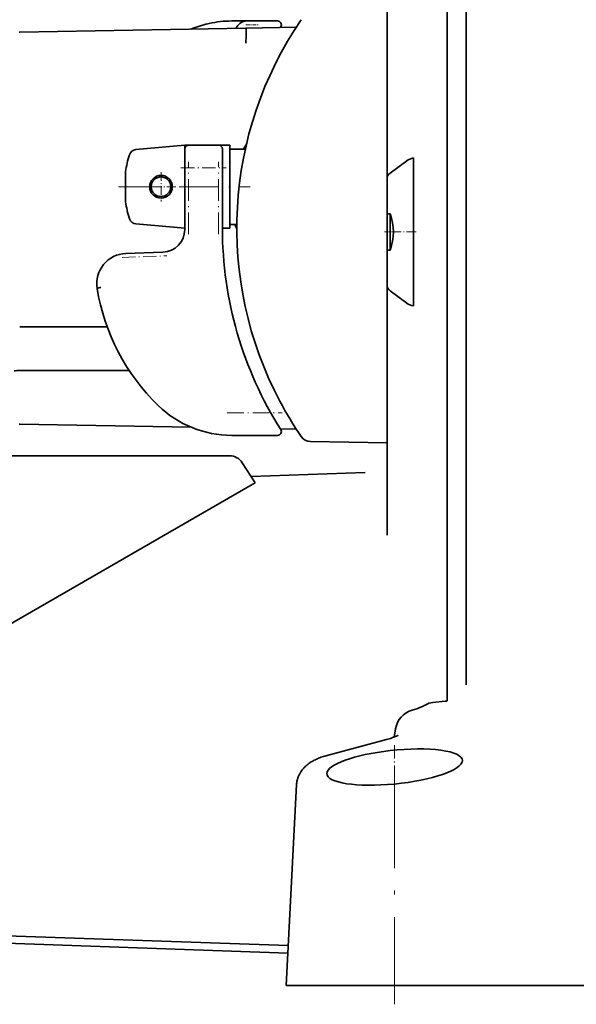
# Model space of a CAD drawing. Extents: x -672 to 7836, y -4841 to 1047.
# Tile 66 of 80: x 4674 to 4748, y -3 to 128. Entities that reach past the tile are written whole.
import ezdxf

# ---------------------------------------------------------------- set-up
doc = ezdxf.new("R2010")
doc.units = 0
doc.linetypes.add('DASHDOT', pattern=[18.5, 12, -3, 0.5, -3])

msp = doc.modelspace()

# ---------------------------------------------------------------- linework, layer by layer
at = {"color": 7, "lineweight": 35}
for p, q in [((4723, 107.108025), (4723, 141.400101)), ((4723, 107.108025), (4723, 141.400101)), ((4723, 107.108025), (4723, 141.400101)), ((4731, 41.28167), (4731, 133.942398)), ((4733.5, 133.831421), (4733.5, 40.082726)), ((4704.27832, 127.045959), (4674.28125, 126.522362)), ((4704.27832, 127.045959), (4674.28125, 126.522362)), ((4704.27832, 127.045959), (4674.28125, 126.522362)), ((4699.404785, 127.677681), (4699.230469, 127.63842)), ((4699.404785, 127.677681), (4699.230469, 127.63842)), ((4699.404785, 127.677681), (4699.230469, 127.63842)), ((4703.253906, 128), (4702.391602, 128)), ((4703.253906, 128), (4702.391602, 128)), ((4703.253906, 128), (4702.391602, 128)), ((4703.35791, 128), (4703.253906, 128)), ((4703.35791, 128), (4703.253906, 128)), ((4703.35791, 128), (4703.253906, 128)), ((4703.67627, 128), (4703.35791, 128)), ((4703.67627, 128), (4703.35791, 128)), ((4703.67627, 128), (4703.35791, 128)), ((4703.67627, 128), (4704.056152, 128)), ((4703.67627, 128), (4704.056152, 128)), ((4703.67627, 128), (4704.056152, 128)), ((4704.196289, 128), (4704.056152, 128)), ((4704.196289, 128), (4704.056152, 128)), ((4704.196289, 128), (4704.056152, 128)), ((4704.196289, 128), (4704.392578, 128)), ((4704.196289, 128), (4704.392578, 128)), ((4704.196289, 128), (4704.392578, 128)), ((4710.944336, 127.162323), (4704.27832, 127.045959)), ((4710.944336, 127.162323), (4704.27832, 127.045959)), ((4710.944336, 127.162323), (4704.27832, 127.045959)), ((4704.392578, 128), (4705.835449, 128)), ((4704.392578, 128), (4705.835449, 128)), ((4704.392578, 128), (4705.835449, 128)), ((4705.835449, 128), (4708.474121, 128)), ((4705.835449, 128), (4708.474121, 128)), ((4705.835449, 128), (4708.474121, 128)), ((4708.896484, 127.232674), (4708.828613, 127.125389)), ((4708.896484, 127.232674), (4708.828613, 127.125389)), ((4708.896484, 127.232674), (4708.828613, 127.125389)), ((4674.28125, 126.522362), (4674.156738, 126.520195)), ((4674.28125, 126.522362), (4674.156738, 126.520195)), ((4674.28125, 126.522362), (4674.156738, 126.520195)), ((4704.302734, 125.89341), (4704.30127, 125.876549)), ((4704.302734, 125.89341), (4704.30127, 125.876549)), ((4704.302734, 125.89341), (4704.30127, 125.876549)), ((4704.302734, 125.893402), (4704.302734, 126.694313)), ((4704.302734, 125.893402), (4704.302734, 126.694313)), ((4704.302734, 125.893402), (4704.302734, 126.694313)), ((4689.67334, 110.933372), (4696.149902, 111.5)), ((4689.67334, 110.933372), (4696.149902, 111.5)), ((4689.67334, 110.933372), (4696.149902, 111.5)), ((4696.149902, 111), (4696.149902, 111.5)), ((4696.649902, 111.5), (4696.149902, 111.5)), ((4696.149902, 111), (4696.149902, 111.5)), ((4696.649902, 111.5), (4696.149902, 111.5)), ((4696.149902, 111), (4696.149902, 111.5)), ((4696.649902, 111.5), (4696.149902, 111.5)), ((4700.649902, 111.5), (4696.649902, 111.5)), ((4700.649902, 111.5), (4696.649902, 111.5)), ((4700.649902, 111.5), (4696.649902, 111.5)), ((4700.652344, 111.5), (4702.149902, 111.5)), ((4700.652344, 111.5), (4702.149902, 111.5)), ((4700.652344, 111.5), (4702.149902, 111.5)), ((4702.149902, 100.5), (4702.149902, 111.5)), ((4702.149902, 100.5), (4702.149902, 111.5)), ((4702.149902, 100.5), (4702.149902, 111.5)), ((4696.149902, 111), (4696.149902, 108.5)), ((4696.149902, 111), (4696.149902, 108.5)), ((4696.149902, 111), (4696.149902, 108.5)), ((4701.149902, 111), (4701.149902, 108.5)), ((4701.149902, 111), (4701.149902, 108.5)), ((4701.149902, 111), (4701.149902, 108.5)), ((4702.149902, 111), (4703.549805, 111)), ((4702.149902, 111), (4703.549805, 111)), ((4702.149902, 111), (4703.549805, 111)), ((4704.193848, 111), (4703.549805, 111)), ((4704.193848, 111), (4703.549805, 111)), ((4704.193848, 111), (4703.549805, 111)), ((4726.5, 90.17701), (4726.5, 109.82299)), ((4726.5, 90.17701), (4726.5, 109.82299)), ((4726.5, 90.17701), (4726.5, 109.82299)), ((4696.149902, 100.5), (4696.149902, 108.5)), ((4696.149902, 100.5), (4696.149902, 108.5)), ((4696.149902, 100.5), (4696.149902, 108.5)), ((4701.149902, 100.5), (4701.149902, 108.5)), ((4701.149902, 100.5), (4701.149902, 108.5)), ((4701.149902, 100.5), (4701.149902, 108.5)), ((4725.638672, 109.455437), (4723.423828, 107.818863)), ((4725.638672, 109.455437), (4723.423828, 107.818863)), ((4725.638672, 109.455437), (4723.423828, 107.818863)), ((4688.293457, 106), (4688.293457, 108)), ((4688.293457, 106), (4688.293457, 108)), ((4688.293457, 106), (4688.293457, 108)), ((4688.293457, 104), (4688.293457, 106)), ((4688.293457, 104), (4688.293457, 106)), ((4688.293457, 104), (4688.293457, 106)), ((4723, 105.196152), (4723, 107.108025)), ((4723, 105.196152), (4723, 107.108025)), ((4723, 105.196152), (4723, 107.108025)), ((4723, 105.196152), (4723, 94.803848)), ((4723, 105.196152), (4723, 94.803848)), ((4723, 105.196152), (4723, 94.803848)), ((4723, 102.397919), (4723.433105, 102.397919)), ((4723, 102.397919), (4723.433105, 102.397919)), ((4723, 102.397919), (4723.433105, 102.397919)), ((4723.433105, 97.602081), (4723.433105, 102.397919)), ((4723.433105, 97.602081), (4723.433105, 102.397919)), ((4723.433105, 97.602081), (4723.433105, 102.397919)), ((4689.67334, 101.066628), (4696.149902, 100.5)), ((4689.67334, 101.066628), (4696.149902, 100.5)), ((4689.67334, 101.066628), (4696.149902, 100.5)), ((4702.149902, 101), (4703.058105, 101)), ((4702.149902, 101), (4703.058105, 101)), ((4702.149902, 101), (4703.058105, 101)), ((4701.149902, 100.5), (4702.149902, 100.5)), ((4701.149902, 100.5), (4702.149902, 100.5)), ((4701.149902, 100.5), (4702.149902, 100.5)), ((4688.327637, 97.145889), (4693.254883, 97.317955)), ((4688.327637, 97.145889), (4693.254883, 97.317955)), ((4688.327637, 97.145889), (4693.254883, 97.317955)), ((4723, 97.313789), (4723, 97.602081)), ((4723.433105, 97.602081), (4723, 97.602081)), ((4723, 97.313789), (4723, 97.602081)), ((4723.433105, 97.602081), (4723, 97.602081)), ((4723, 97.313789), (4723, 97.602081)), ((4723.433105, 97.602081), (4723, 97.602081)), ((4723, 94.803848), (4723, 92.891975)), ((4723, 94.803848), (4723, 92.891975)), ((4723, 94.803848), (4723, 92.891975)), ((4723, 59.74065), (4723, 92.891975)), ((4723, 59.74065), (4723, 92.891975)), ((4723, 59.74065), (4723, 92.891975)), ((4684.520508, 92.499916), (4684.51709, 92.518433)), ((4684.520508, 92.499916), (4684.51709, 92.518433)), ((4684.520508, 92.499916), (4684.51709, 92.518433)), ((4725.638672, 90.544563), (4723.423828, 92.181137)), ((4725.638672, 90.544563), (4723.423828, 92.181137)), ((4725.638672, 90.544563), (4723.423828, 92.181137)), ((4674.242188, 87.402641), (4685.864258, 87.392014)), ((4674.242188, 87.402641), (4685.864258, 87.392014)), ((4674.242188, 87.402641), (4685.864258, 87.392014)), ((4674.242188, 81.597359), (4688.783691, 81.610657)), ((4674.242188, 81.597359), (4688.783691, 81.610657)), ((4674.242188, 81.597359), (4688.783691, 81.610657)), ((4707.061035, 76.917099), (4706.95459, 77.116531)), ((4707.061035, 76.917099), (4706.95459, 77.116531)), ((4707.061035, 76.917099), (4706.95459, 77.116531)), ((4674.28125, 74.477638), (4674.156738, 74.479805)), ((4674.28125, 74.477638), (4674.156738, 74.479805)), ((4674.28125, 74.477638), (4674.156738, 74.479805)), ((4674.28125, 74.477638), (4696.99707, 74.081131)), ((4674.28125, 74.477638), (4696.99707, 74.081131)), ((4674.28125, 74.477638), (4696.99707, 74.081131)), ((4708.829102, 73.874596), (4710.944336, 73.837677)), ((4708.829102, 73.874596), (4710.944336, 73.837677)), ((4708.829102, 73.874596), (4710.944336, 73.837677)), ((4702.391602, 73), (4708.474121, 73)), ((4702.391602, 73), (4708.474121, 73)), ((4702.391602, 73), (4708.474121, 73)), ((4712.827148, 72.177567), (4723, 72)), ((4712.827148, 72.177567), (4723, 72)), ((4712.827148, 72.177567), (4723, 72)), ((4663.189941, 70.282555), (4702.103516, 70.282555)), ((4663.189941, 70.282555), (4702.103516, 70.282555)), ((4663.189941, 70.282555), (4702.103516, 70.282555)), ((4703.78125, 69.371834), (4705.500977, 66.723099)), ((4703.78125, 69.371834), (4705.500977, 66.723099)), ((4703.78125, 69.371834), (4705.500977, 66.723099)), ((4720.104492, 68.076683), (4704.965332, 67.548012)), ((4720.104492, 68.076683), (4704.965332, 67.548012)), ((4720.104492, 68.076683), (4704.965332, 67.548012)), ((4704.272949, 66.014122), (4705.500977, 66.723099)), ((4704.272949, 66.014122), (4705.500977, 66.723099)), ((4704.272949, 66.014122), (4705.500977, 66.723099)), ((4669.615234, 46.004337), (4704.272949, 66.014122)), ((4669.615234, 46.004337), (4704.272949, 66.014122)), ((4669.615234, 46.004337), (4704.272949, 66.014122)), ((4731, 37.763371), (4731, 41.28167)), ((4733.5, 40.082722), (4733.5, 39.908932)), ((4729.082031, 37.557606), (4730.705566, 37.714222)), ((4723.953125, 32.960491), (4724.141602, 34.055592)), ((4714.897461, 30.488424), (4722.91748, 32.63158)), ((4710.995605, 26.651672), (4709.598633, 0)), ((4632, 7), (4709.823242, 4.282354)), ((4632, 7), (4709.823242, 4.282354)), ((4632, 7), (4709.823242, 4.282354)), ((4632, 7), (4709.823242, 4.282354)), ((4632, 7), (4709.823242, 4.282354)), ((4632, 7), (4709.823242, 4.282354)), ((4654, 7.231743), (4709.875488, 5.280527)), ((4654, 7.231743), (4709.875488, 5.280527)), ((4654, 7.231743), (4709.875488, 5.280527)), ((4709.604492, 0), (4709.598633, 0)), ((4709.8125, 0), (4709.604492, 0)), ((4709.814453, 0), (4709.8125, 0)), ((4724.786133, 0), (4709.814453, 0)), ((4751.226563, 0), (4724.786133, 0))]:
    msp.add_line(p, q, dxfattribs=at)
at = {"color": 7, "linetype": 'DASHDOT', "lineweight": 13, "ltscale": 0.043286}
msp.add_line((4704.248535, 127.5), (4705.97998, 127.5), dxfattribs=at)
at = {"color": 7, "linetype": 'DASHDOT', "lineweight": 13, "ltscale": 0.15}
msp.add_line((4695.649902, 108.5), (4701.649902, 108.5), dxfattribs=at)
at = {"color": 7, "linetype": 'DASHDOT', "lineweight": 13, "ltscale": 0.24}
for p, q in [((4696.649902, 99.699997), (4696.649902, 109.300003)), ((4700.649902, 99.699997), (4700.649902, 109.300003))]:
    msp.add_line(p, q, dxfattribs=at)
at = {"color": 7, "linetype": 'DASHDOT', "lineweight": 13, "ltscale": 0.0975}
msp.add_line((4693, 107.949997), (4693, 104.050003), dxfattribs=at)
at = {"color": 7, "linetype": 'DASHDOT', "lineweight": 13, "ltscale": 0.436731}
msp.add_line((4687.351563, 106), (4704.820801, 106), dxfattribs=at)
at = {"color": 7, "linetype": 'DASHDOT', "lineweight": 13, "ltscale": 0.09751}
msp.add_line((4694.950195, 106), (4691.049805, 106), dxfattribs=at)
at = {"color": 7, "linetype": 'DASHDOT', "lineweight": 13, "ltscale": 0.013269}
msp.add_line((4704.40918, 106), (4703.878418, 106), dxfattribs=at)
at = {"color": 7, "linetype": 'DASHDOT', "lineweight": 13, "ltscale": 0.105005}
msp.add_line((4726.850098, 100), (4722.649902, 100), dxfattribs=at)
at = {"color": 7, "linetype": 'DASHDOT', "lineweight": 13, "ltscale": 0.148955}
msp.add_line((4687.831543, 96.628258), (4693.786133, 96.836197), dxfattribs=at)
at = {"color": 7, "linetype": 'DASHDOT', "lineweight": 13, "ltscale": 0.182458}
msp.add_line((4701.783691, 76), (4709.082031, 76), dxfattribs=at)
at = {"color": 7, "linetype": 'DASHDOT', "lineweight": 13, "ltscale": 0.144707}
msp.add_line((4724, 31.872614), (4724, 26.084324), dxfattribs=at)
at = {"color": 7, "linetype": 'DASHDOT', "lineweight": 13}
msp.add_line((4724, 27.5765), (4724, -2.5075), dxfattribs=at)
at = {"color": 7, "lineweight": 35}
for points in [[(4704.302734, 126.694992), (4704.302246, 126.716812), (4704.299805, 126.75914), (4704.294434, 126.870491), (4704.286621, 126.988762), (4704.281738, 127.032112), (4704.279297, 127.044426), (4704.278809, 127.045494), (4704.27832, 127.045799), (4704.27832, 127.045921), (4704.27832, 127.045959)], [(4704.302734, 126.694992), (4704.302246, 126.716812), (4704.299805, 126.75914), (4704.294434, 126.870491), (4704.286621, 126.988762), (4704.281738, 127.032112), (4704.279297, 127.044426), (4704.278809, 127.045494), (4704.27832, 127.045799), (4704.27832, 127.045921), (4704.27832, 127.045959)], [(4704.302734, 126.694992), (4704.302246, 126.716812), (4704.299805, 126.75914), (4704.294434, 126.870491), (4704.286621, 126.988762), (4704.281738, 127.032112), (4704.279297, 127.044426), (4704.278809, 127.045494), (4704.27832, 127.045799), (4704.27832, 127.045921), (4704.27832, 127.045959)], [(4704.30127, 125.876549), (4704.287598, 125.666496), (4704.275879, 125.416885), (4704.26123, 125.065109)], [(4704.30127, 125.876549), (4704.287598, 125.666496), (4704.275879, 125.416885), (4704.26123, 125.065109)], [(4704.30127, 125.876549), (4704.287598, 125.666496), (4704.275879, 125.416885), (4704.26123, 125.065109)], [(4704.364746, 111.751541), (4704.347168, 111.692085), (4704.320313, 111.625275), (4704.284668, 111.55114), (4704.255859, 111.497467), (4704.223145, 111.440742), (4704.177734, 111.366501), (4704.126465, 111.287788), (4704.031738, 111.149742), (4703.92334, 111.000046)], [(4704.364746, 111.751541), (4704.347168, 111.692085), (4704.320313, 111.625275), (4704.284668, 111.55114), (4704.255859, 111.497467), (4704.223145, 111.440742), (4704.177734, 111.366501), (4704.126465, 111.287788), (4704.031738, 111.149742), (4703.92334, 111.000046)], [(4704.364746, 111.751541), (4704.347168, 111.692085), (4704.320313, 111.625275), (4704.284668, 111.55114), (4704.255859, 111.497467), (4704.223145, 111.440742), (4704.177734, 111.366501), (4704.126465, 111.287788), (4704.031738, 111.149742), (4703.92334, 111.000046)], [(4702.800781, 100.999962), (4702.847656, 100.903801), (4702.889648, 100.812134), (4702.939453, 100.697174), (4702.980469, 100.590813), (4703.013184, 100.49334), (4703.036621, 100.404976), (4703.044922, 100.364258), (4703.05127, 100.325859), (4703.054688, 100.28978), (4703.056152, 100.255997)], [(4702.800781, 100.999962), (4702.847656, 100.903801), (4702.889648, 100.812134), (4702.939453, 100.697174), (4702.980469, 100.590813), (4703.013184, 100.49334), (4703.036621, 100.404976), (4703.044922, 100.364258), (4703.05127, 100.325859), (4703.054688, 100.28978), (4703.056152, 100.255997)], [(4702.800781, 100.999962), (4702.847656, 100.903801), (4702.889648, 100.812134), (4702.939453, 100.697174), (4702.980469, 100.590813), (4703.013184, 100.49334), (4703.036621, 100.404976), (4703.044922, 100.364258), (4703.05127, 100.325859), (4703.054688, 100.28978), (4703.056152, 100.255997)], [(4685.005859, 92.631516), (4684.905762, 92.607292), (4684.807617, 92.585419), (4684.717773, 92.567261), (4684.638184, 92.553596), (4684.561523, 92.543854), (4684.524902, 92.541512), (4684.518066, 92.540535), (4684.516602, 92.539474), (4684.515625, 92.538689), (4684.515137, 92.536331), (4684.515137, 92.532173), (4684.51709, 92.518433)], [(4685.005859, 92.631516), (4684.905762, 92.607292), (4684.807617, 92.585419), (4684.717773, 92.567261), (4684.638184, 92.553596), (4684.561523, 92.543854), (4684.524902, 92.541512), (4684.518066, 92.540535), (4684.516602, 92.539474), (4684.515625, 92.538689), (4684.515137, 92.536331), (4684.515137, 92.532173), (4684.51709, 92.518433)], [(4685.005859, 92.631516), (4684.905762, 92.607292), (4684.807617, 92.585419), (4684.717773, 92.567261), (4684.638184, 92.553596), (4684.561523, 92.543854), (4684.524902, 92.541512), (4684.518066, 92.540535), (4684.516602, 92.539474), (4684.515625, 92.538689), (4684.515137, 92.536331), (4684.515137, 92.532173), (4684.51709, 92.518433)], [(4722.91748, 32.63158), (4723.100098, 32.68166), (4723.273926, 32.732021), (4723.438965, 32.78241), (4723.594727, 32.832531), (4723.740234, 32.882046), (4723.875488, 32.930569), (4723.999023, 32.977646), (4724.109863, 33.022324), (4724.246582, 33.081818), (4724.355469, 33.133636), (4724.433594, 33.174686), (4724.48877, 33.207272)], [(4710.995605, 26.651672), (4711.00293, 26.758932), (4711.013672, 26.865889), (4711.027832, 26.971256), (4711.04541, 27.076128), (4711.06543, 27.178118), (4711.088867, 27.279434), (4711.114746, 27.37834), (4711.143555, 27.476419), (4711.174805, 27.571331), (4711.208496, 27.665295), (4711.244141, 27.755754), (4711.282227, 27.845179), (4711.321289, 27.930862), (4711.363281, 28.015459), (4711.405273, 28.096191), (4711.449707, 28.17581), (4711.494629, 28.251366), (4711.541016, 28.325813), (4711.635742, 28.466013), (4711.732422, 28.596743), (4711.831055, 28.718462), (4711.900391, 28.79867), (4711.972168, 28.876984), (4712.041992, 28.949501), (4712.11377, 29.020285), (4712.183105, 29.086029), (4712.254395, 29.150198), (4712.394043, 29.268499), (4712.532715, 29.376703), (4712.669922, 29.476307), (4712.806152, 29.56852), (4712.941406, 29.654381), (4713.050293, 29.719967), (4713.195313, 29.802097), (4713.339355, 29.8794), (4713.484375, 29.952528), (4713.629395, 30.02202), (4713.775391, 30.08831), (4713.922363, 30.151764), (4714.070801, 30.212681), (4714.220703, 30.27129)]]:
    msp.add_lwpolyline(points, dxfattribs=at)
for radius in [1.5, 1.5, 1.5, 1.3, 1.3, 1.3]:
    msp.add_circle((4693, 106), radius, dxfattribs=at)
for centre, radius, start, end in [((4752.055664, 100.5), 49, 145.619401, 207.966437), ((4752.055664, 100.5), 49, 145.619401, 207.966437), ((4752.055664, 100.5), 49, 145.619401, 207.966437), ((4702.391602, 114), 14, 103.049161, 112.655774), ((4702.391602, 114), 14, 103.049161, 112.655774), ((4702.391602, 114), 14, 103.049161, 112.655774), ((4702.391602, 114), 14, 90.000003, 102.316903), ((4702.391602, 114), 14, 90.000003, 102.316903), ((4702.391602, 114), 14, 90.000003, 102.316903), ((4751.149902, 100.5), 55, 150.92322, 151.16826), ((4751.149902, 100.5), 55, 150.92322, 151.16826), ((4751.149902, 100.5), 55, 150.92322, 151.16826), ((4704.392578, 126.5), 1.5, 90.000003, 150.92322), ((4704.392578, 126.5), 1.5, 90.000003, 150.92322), ((4704.392578, 126.5), 1.5, 90.000003, 150.92322), ((4708.474121, 127.5), 0.5, 327.679586, 90.000003), ((4708.474121, 127.5), 0.5, 327.679586, 90.000003), ((4708.474121, 127.5), 0.5, 327.679586, 90.000003), ((4696.649902, 111), 0.5, 90.000003, 180.000005), ((4696.649902, 111), 0.5, 90.000003, 180.000005), ((4696.649902, 111), 0.5, 90.000003, 180.000005), ((4700.649902, 110.999908), 0.500092, 0.010258, 89.990727), ((4700.649902, 110.999908), 0.500092, 0.010258, 89.990727), ((4700.649902, 110.999908), 0.500092, 0.010258, 89.990727), ((4702.149902, 106), 14.000001, 162.370563, 171.786784), ((4702.149902, 106), 14.000001, 162.370563, 171.786784), ((4702.149902, 106), 14.000001, 162.370563, 171.786784), ((4689.760742, 109.937172), 1, 95.000002, 162.370563), ((4689.760742, 109.937172), 1, 95.000002, 162.370563), ((4689.760742, 109.937172), 1, 95.000002, 162.370563), ((4702.149902, 106), 14, 188.213216, 197.629437), ((4702.149902, 106), 14, 188.213216, 197.629437), ((4702.149902, 106), 14, 188.213216, 197.629437), ((4716.528809, 100), 7.309969, 340.847931, 19.152083), ((4716.528809, 100), 7.309969, 340.847931, 19.152083), ((4716.528809, 100), 7.309969, 340.847931, 19.152083), ((4689.760742, 102.062828), 1, 197.629437, 264.999998), ((4689.760742, 102.062828), 1, 197.629437, 264.999998), ((4689.760742, 102.062828), 1, 197.629437, 264.999998), ((4693.150391, 100.316124), 3, 272, 0.181642), ((4693.150391, 100.316124), 3, 272, 0.181642), ((4693.150391, 100.316124), 3, 272, 0.181642), ((4751.149902, 100.5), 55, 179.999995, 180.181637), ((4751.149902, 100.5), 55, 179.999995, 180.181637), ((4751.149902, 100.5), 55, 179.999995, 180.181637), ((4751.149902, 100.5), 50, 179.999995, 212.320409), ((4751.149902, 100.5), 50, 179.999995, 212.320409), ((4751.149902, 100.5), 50, 179.999995, 212.320409), ((4688.467285, 93.148331), 4, 91.999998, 189.060309), ((4688.467285, 93.148331), 4, 91.999998, 189.060309), ((4688.467285, 93.148331), 4, 91.999998, 189.060309), ((4712.149902, 97.038795), 28, 189.328968, 225.812014), ((4712.149902, 97.038795), 28, 189.328968, 225.812014), ((4712.149902, 97.038795), 28, 189.328968, 225.812014), ((4674.190918, 68.11055), 13.486585, 89.781648, 92.936676), ((4674.190918, 68.11055), 13.486585, 89.781648, 92.936676), ((4674.190918, 68.11055), 13.486585, 89.781648, 92.936676), ((4752.055664, 100.5), 49, 207.966437, 214.380599), ((4752.055664, 100.5), 49, 207.966437, 214.380599), ((4752.055664, 100.5), 49, 207.966437, 214.380599), ((4702.391602, 87), 14, 225.812014, 269.999997), ((4702.391602, 87), 14, 225.812014, 269.999997), ((4702.391602, 87), 14, 225.812014, 269.999997), ((4708.474121, 73.5), 0.5, 270.000004, 32.320421), ((4708.474121, 73.5), 0.5, 270.000004, 32.320421), ((4708.474121, 73.5), 0.5, 270.000004, 32.320421), ((4712.853516, 73.677338), 1.5, 214.380599, 269.000003), ((4712.853516, 73.677338), 1.5, 214.380599, 269.000003), ((4712.853516, 73.677338), 1.5, 214.380599, 269.000003), ((4702.103516, 68.282555), 2, 33.000001, 90.000003), ((4702.103516, 68.282555), 2, 33.000001, 90.000003), ((4702.103516, 68.282555), 2, 33.000001, 90.000003), ((4723.551758, 46.498856), 10.348308, 285.583334, 292.798493), ((4725.666992, 41.327847), 4.761271, 293.446165, 300.265542), ((4729.352539, 35.089336), 2.483937, 96.25246, 121.167255), ((4730.498047, 39.863922), 2.159724, 275.521475, 283.443135), ((4716.644043, 23.867502), 6.847256, 104.778298, 110.73003)]:
    msp.add_arc(centre, radius, start, end, dxfattribs=at)
for centre, major_axis, ratio, start_param, end_param in [((4727.213867, 108.745193), (1.999023, 0.000587), 0.577275, 1.9357735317, 2.4781356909), ((4727.213867, 108.745193), (1.999023, 0.000587), 0.577275, 1.9357735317, 2.4781356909), ((4727.213867, 108.745193), (1.999023, 0.000587), 0.577275, 1.9357735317, 2.4781356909), ((4724.999512, 107.108101), (1.999512, 0.000204), 0.577418, 2.478209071, 3.1415378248), ((4724.999512, 107.108101), (1.999512, 0.000204), 0.577418, 2.478209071, 3.1415378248), ((4724.999512, 107.108101), (1.999512, 0.000204), 0.577418, 2.478209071, 3.1415378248), ((4724.999512, 92.891899), (1.999512, -0.000204), 0.577418, 3.1416474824, 3.8049762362), ((4724.999512, 92.891899), (1.999512, -0.000204), 0.577418, 3.1416474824, 3.8049762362), ((4724.999512, 92.891899), (1.999512, -0.000204), 0.577418, 3.1416474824, 3.8049762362), ((4727.213867, 91.254807), (1.999023, -0.000587), 0.577275, 3.8050496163, 4.3474117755), ((4727.213867, 91.254807), (1.999023, -0.000587), 0.577275, 3.8050496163, 4.3474117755), ((4727.213867, 91.254807), (1.999023, -0.000587), 0.577275, 3.8050496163, 4.3474117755), ((4727.097656, 33.546696), (-0.53125, -3.051914), 0.968254, 3.5773919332, 4.7141605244), ((4724, 28.978714), (8.99707, 0.925141), 0.247528, 6.2576752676, 7.8918504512), ((4724, 28.978697), (8.99707, 0.925127), 0.247528, 1.608678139, 3.1160810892), ((4724, 28.978716), (8.99707, 0.925116), 0.247528, 3.116082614, 6.2576607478)]:
    msp.add_ellipse(centre, major_axis=major_axis, ratio=ratio, start_param=start_param, end_param=end_param, dxfattribs=at)

doc.saveas('drawing.dxf')
